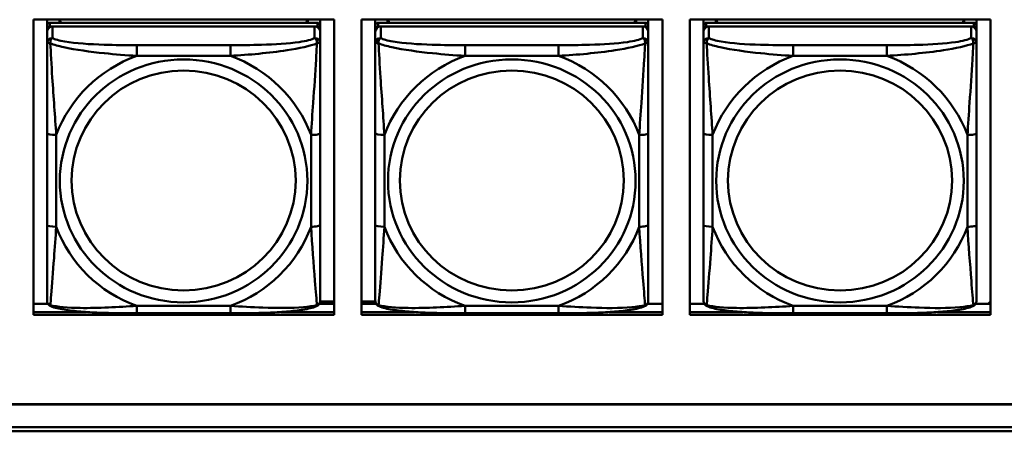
# Model space of a CAD drawing. Header units: inches. Extents: x 0.8 to 72.9, y -7.8 to 49.3.
# Tile 50 of 256: x 39.6 to 41.7, y 5.4 to 6.3. Entities that reach past the tile are written whole.
import ezdxf

# ---------------------------------------------------------------- set-up
doc = ezdxf.new("R2010")
doc.units = ezdxf.units.IN
doc.header["$MEASUREMENT"] = 0
doc.layers.add('Visible Edges(ROSSANSI)', color=7, linetype='Continuous', lineweight=50)
doc.layers.add('Visible Tangent Edges(ROSSANSI)', color=7, linetype='Continuous', lineweight=50)

msp = doc.modelspace()

# ---------------------------------------------------------------- linework, layer by layer
at = {"layer": 'Visible Edges(ROSSANSI)'}
for p, q in [((39.6119, 5.6581), (39.6119, 6.2969)), ((39.6119, 6.2969), (40.2625, 6.2969)), ((39.6415, 5.7442), (39.6415, 6.2969)), ((39.6415, 6.2969), (39.6415, 6.294)), ((39.6415, 6.2912), (39.6415, 6.294)), ((39.6415, 6.2544), (39.6415, 6.2912)), ((40.2262, 6.2903), (39.6474, 6.2903)), ((39.6681, 6.2903), (39.6681, 6.2969)), ((39.6719, 6.2903), (39.6686, 6.2969)), ((40.205, 6.2969), (40.2017, 6.2903)), ((40.2055, 6.2969), (40.2055, 6.2903)), ((40.2321, 6.2969), (40.2321, 6.2846)), ((40.2321, 6.2763), (40.2321, 6.2845)), ((40.2625, 6.2969), (40.2625, 5.6581)), ((40.3219, 5.6581), (40.3219, 6.2969)), ((40.3219, 6.2969), (40.9725, 6.2969)), ((40.3515, 5.7441), (40.3515, 6.2969)), ((40.3515, 6.2969), (40.3515, 6.294)), ((40.3515, 6.2911), (40.3515, 6.294)), ((40.3515, 6.2544), (40.3515, 6.2911)), ((40.9362, 6.2903), (40.3574, 6.2903)), ((40.3781, 6.2903), (40.3781, 6.2969)), ((40.3819, 6.2903), (40.3786, 6.2969)), ((40.915, 6.2969), (40.9117, 6.2903)), ((40.9155, 6.2969), (40.9155, 6.2903)), ((40.9421, 6.2969), (40.9421, 6.2846)), ((40.9421, 6.2762), (40.9421, 6.2845)), ((40.9725, 6.2969), (40.9725, 5.6581)), ((41.0319, 5.6581), (41.0319, 6.2969)), ((41.0319, 6.2969), (41.6825, 6.2969)), ((41.0615, 5.7441), (41.0615, 6.2969)), ((41.0615, 6.2969), (41.0615, 6.294)), ((41.0615, 6.2911), (41.0615, 6.294)), ((41.0615, 6.2544), (41.0615, 6.2911)), ((41.6462, 6.2902), (41.0674, 6.2903)), ((41.0881, 6.2903), (41.0881, 6.2969)), ((41.0919, 6.2903), (41.0886, 6.2969)), ((41.625, 6.2969), (41.6217, 6.2902)), ((41.6255, 6.2969), (41.6255, 6.2902)), ((41.6521, 6.2969), (41.6521, 6.2845)), ((41.6521, 6.2762), (41.6521, 6.2844)), ((41.6825, 6.2969), (41.6825, 5.6581)), ((39.6415, 5.7081), (39.6415, 6.2763)), ((39.6415, 6.2705), (39.6415, 5.7139)), ((39.6474, 6.2821), (40.2262, 6.2821)), ((40.2203, 6.2821), (39.6533, 6.2821)), ((40.2321, 6.2763), (40.2321, 6.2705)), ((40.2321, 6.2455), (40.2321, 6.2705)), ((40.3515, 5.7081), (40.3515, 6.2763)), ((40.3515, 6.2705), (40.3515, 5.7139)), ((40.3574, 6.2821), (40.9362, 6.282)), ((40.9303, 6.282), (40.3633, 6.2821)), ((40.9421, 6.2762), (40.9421, 6.2704)), ((40.9421, 6.2455), (40.9421, 6.2704)), ((41.0615, 5.708), (41.0615, 6.2762)), ((41.0615, 6.2704), (41.0615, 5.7138)), ((41.0674, 6.282), (41.6462, 6.282)), ((41.6403, 6.282), (41.0733, 6.282)), ((41.6521, 6.2762), (41.6521, 6.2704)), ((41.6521, 6.2455), (41.6521, 6.2704)), ((39.6415, 6.2544), (39.6415, 6.1807)), ((40.3515, 6.2544), (40.3515, 6.1807)), ((41.0615, 6.2544), (41.0615, 6.1807)), ((39.6415, 6.2337), (39.6415, 5.9616)), ((40.3515, 6.2337), (40.3515, 5.9615)), ((41.0615, 6.2336), (41.0615, 5.9615)), ((39.6415, 6.1795), (39.6415, 6.1807)), ((40.3515, 6.1795), (40.3515, 6.1807)), ((41.0615, 6.1795), (41.0615, 6.1807)), ((40.2321, 5.8525), (40.2321, 6.0511)), ((40.9421, 5.8525), (40.9421, 6.0511)), ((41.6521, 5.8524), (41.6521, 6.0511)), ((39.6415, 5.98), (39.6415, 5.98)), ((39.6415, 5.9616), (39.6415, 5.98)), ((39.6415, 5.9433), (39.6415, 5.98)), ((40.3515, 5.98), (40.3515, 5.98)), ((40.3515, 5.9615), (40.3515, 5.98)), ((40.3515, 5.9433), (40.3515, 5.98)), ((41.0615, 5.98), (41.0615, 5.98)), ((41.0615, 5.9615), (41.0615, 5.98)), ((41.0615, 5.9432), (41.0615, 5.98)), ((39.6415, 5.9074), (39.6415, 5.9616)), ((39.6415, 5.9433), (39.6415, 5.9461)), ((39.6415, 5.9433), (39.6415, 5.8302)), ((40.3515, 5.9074), (40.3515, 5.9615)), ((40.3515, 5.9433), (40.3515, 5.9461)), ((40.3515, 5.9433), (40.3515, 5.8301)), ((41.0615, 5.9074), (41.0615, 5.9615)), ((41.0615, 5.9432), (41.0615, 5.9461)), ((41.0615, 5.9432), (41.0615, 5.8301)), ((39.6415, 5.9063), (39.6415, 5.9074)), ((40.3515, 5.9063), (40.3515, 5.9074)), ((41.0615, 5.9063), (41.0615, 5.9074)), ((39.6415, 5.7536), (39.6415, 5.8302)), ((40.3515, 5.7536), (40.3515, 5.8301)), ((41.0615, 5.7536), (41.0615, 5.8301)), ((39.6415, 5.7536), (39.6415, 5.7442)), ((40.3515, 5.7536), (40.3515, 5.7441)), ((41.0615, 5.7535), (41.0615, 5.7441)), ((39.6415, 5.7442), (39.6415, 5.7442)), ((40.3515, 5.7441), (40.3515, 5.7441)), ((41.0615, 5.7441), (41.0615, 5.7441)), ((39.6415, 5.7139), (39.6415, 5.7163)), ((39.6415, 5.689), (39.6415, 5.7139)), ((40.3515, 5.7139), (40.3515, 5.7163)), ((40.3515, 5.6889), (40.3515, 5.7139)), ((41.0615, 5.7138), (41.0615, 5.7163)), ((41.0615, 5.6889), (41.0615, 5.7138)), ((39.6119, 5.6819), (39.6434, 5.6819)), ((40.2301, 5.6819), (40.2625, 5.6819)), ((40.2319, 5.6867), (40.2625, 5.6867)), ((40.3219, 5.6867), (40.3517, 5.6867)), ((40.3219, 5.6819), (40.3534, 5.6819)), ((40.9401, 5.6819), (40.9725, 5.6819)), ((41.0319, 5.6819), (41.0634, 5.6819)), ((41.6502, 5.6819), (41.6825, 5.6819)), ((41.6825, 5.687), (41.6773, 5.6819)), ((39.6119, 5.6642), (39.7268, 5.6642)), ((39.7268, 5.6642), (39.6119, 5.6642)), ((40.2625, 5.6581), (39.6119, 5.6581)), ((40.0379, 5.6615), (39.8356, 5.6615)), ((40.1469, 5.6642), (40.2625, 5.6642)), ((40.2625, 5.6642), (40.1469, 5.6642)), ((40.3219, 5.6642), (40.4365, 5.6642)), ((40.4365, 5.6642), (40.3219, 5.6642)), ((40.9725, 5.6581), (40.3219, 5.6581)), ((40.7479, 5.6615), (40.5456, 5.6615)), ((40.8572, 5.6642), (40.9725, 5.6642)), ((40.9725, 5.6642), (40.8572, 5.6642)), ((41.0319, 5.6642), (41.1463, 5.6642)), ((41.1463, 5.6642), (41.0319, 5.6642)), ((41.6825, 5.6581), (41.0319, 5.6581)), ((41.4579, 5.6615), (41.2556, 5.6615)), ((41.5674, 5.6642), (41.6825, 5.6642)), ((41.6825, 5.6642), (41.5674, 5.6642)), ((35.8146, 5.4648), (53.1898, 5.4648)), ((53.1898, 5.4644), (35.8146, 5.4644)), ((35.8647, 5.4153), (53.2398, 5.4153)), ((53.2398, 5.4061), (35.8647, 5.4061))]:
    msp.add_line(p, q, dxfattribs=at)
for centre, major_axis, start_param, end_param in [((39.6474, 6.2845), (-0.00591, 0), 4.712366, 6.283162), ((40.2262, 6.2845), (0.00591, 0), 6.283162, 7.853958), ((40.3574, 6.2845), (-0.00591, 0), 4.712366, 6.283162), ((40.9362, 6.2845), (0.00591, 0), 6.283162, 7.853958), ((41.0674, 6.2845), (-0.00591, 0), 4.712366, 6.283162), ((41.6462, 6.2844), (0.00591, 0), 6.283162, 7.853958), ((39.6533, 6.2705), (-0.0118, 0), 4.712366, 6.283162), ((39.6474, 6.2763), (-0.00591, 0), 4.712366, 6.283162), ((40.2203, 6.2705), (0.0118, 0), 6.283162, 7.853958), ((40.2262, 6.2763), (0.00591, 0), 6.283162, 7.853958), ((40.3633, 6.2705), (-0.0118, 0), 4.712366, 6.283162), ((40.3574, 6.2763), (-0.00591, 0), 4.712366, 6.283162), ((40.9303, 6.2704), (0.0118, 0), 6.283162, 7.853958), ((40.9362, 6.2762), (0.00591, 0), 6.283162, 7.853958), ((41.0733, 6.2704), (-0.0118, 0), 4.712366, 6.283162), ((41.0674, 6.2762), (-0.00591, 0), 4.712366, 6.283162), ((41.6403, 6.2704), (0.0118, 0), 6.283162, 7.853958), ((41.6462, 6.2762), (0.00591, 0), 6.283162, 7.853958)]:
    msp.add_ellipse(centre, major_axis=major_axis, ratio=0.981793, start_param=start_param, end_param=end_param, dxfattribs=at)
for points, knots in [([(40.2321, 6.2455), (40.2321, 6.2415), (40.2321, 6.2364), (40.2321, 6.2234), (40.2321, 6.2153), (40.2321, 6.1958), (40.2321, 6.184), (40.2321, 6.1579), (40.2321, 6.1437), (40.2321, 6.1154), (40.2321, 6.1012), (40.2321, 6.075), (40.2321, 6.063), (40.2321, 6.0511)], [-0.7963813, -0.7963813, -0.7963813, -0.7963813, -0.7327374, -0.7327374, -0.6587673, -0.6587673, -0.5649326, -0.5649326, -0.4570471, -0.4570471, -0.3491616, -0.3491616, -0.2569537, -0.2569537, -0.2569537, -0.2569537]), ([(40.9421, 6.2455), (40.9421, 6.2415), (40.9421, 6.2363), (40.9421, 6.2234), (40.9421, 6.2153), (40.9421, 6.1958), (40.9421, 6.184), (40.9421, 6.1579), (40.9421, 6.1437), (40.9421, 6.1154), (40.9421, 6.1012), (40.9421, 6.075), (40.9421, 6.0629), (40.9421, 6.0511)], [-0.7963813, -0.7963813, -0.7963813, -0.7963813, -0.7327374, -0.7327374, -0.6587673, -0.6587673, -0.5649326, -0.5649326, -0.4570471, -0.4570471, -0.3491616, -0.3491616, -0.2569537, -0.2569537, -0.2569537, -0.2569537]), ([(41.6521, 6.2455), (41.6521, 6.2415), (41.6521, 6.2363), (41.6521, 6.2234), (41.6521, 6.2153), (41.6521, 6.1958), (41.6521, 6.184), (41.6521, 6.1579), (41.6521, 6.1437), (41.6521, 6.1153), (41.6521, 6.1011), (41.6521, 6.0749), (41.6521, 6.0629), (41.6521, 6.0511)], [-0.7963813, -0.7963813, -0.7963813, -0.7963813, -0.7327374, -0.7327374, -0.6587673, -0.6587673, -0.5649326, -0.5649326, -0.4570471, -0.4570471, -0.3491616, -0.3491616, -0.2569537, -0.2569537, -0.2569537, -0.2569537]), ([(40.2321, 5.8525), (40.2321, 5.8386), (40.2321, 5.8246), (40.2321, 5.7972), (40.2321, 5.7837), (40.2321, 5.7577), (40.2321, 5.7451), (40.2321, 5.7222), (40.2321, 5.712), (40.2321, 5.6978), (40.2321, 5.693), (40.2321, 5.6898), (40.2321, 5.6893), (40.2321, 5.6889)], [0.2569517, 0.2569517, 0.2569517, 0.2569517, 0.3649254, 0.3649254, 0.472899, 0.472899, 0.5808726, 0.5808726, 0.6888463, 0.6888463, 0.7733641, 0.7733641, 0.7968199, 0.7968199, 0.7968199, 0.7968199]), ([(40.9421, 5.8525), (40.9421, 5.8385), (40.9421, 5.8246), (40.9421, 5.7972), (40.9421, 5.7837), (40.9421, 5.7577), (40.9421, 5.7451), (40.9421, 5.7222), (40.9421, 5.7119), (40.9421, 5.6977), (40.9421, 5.693), (40.9421, 5.6898), (40.9421, 5.6893), (40.9421, 5.6889)], [0.2569517, 0.2569517, 0.2569517, 0.2569517, 0.3649254, 0.3649254, 0.472899, 0.472899, 0.5808726, 0.5808726, 0.6888463, 0.6888463, 0.7733641, 0.7733641, 0.7968199, 0.7968199, 0.7968199, 0.7968199]), ([(41.6521, 5.8524), (41.6521, 5.8385), (41.6521, 5.8246), (41.6521, 5.7971), (41.6521, 5.7836), (41.6521, 5.7577), (41.6521, 5.7451), (41.6521, 5.7222), (41.6521, 5.7119), (41.6521, 5.6977), (41.6521, 5.693), (41.6521, 5.6898), (41.6521, 5.6893), (41.6521, 5.6889)], [0.2569517, 0.2569517, 0.2569517, 0.2569517, 0.3649254, 0.3649254, 0.472899, 0.472899, 0.5808726, 0.5808726, 0.6888463, 0.6888463, 0.7733641, 0.7733641, 0.7968199, 0.7968199, 0.7968199, 0.7968199]), ([(39.6495, 5.6766), (39.6485, 5.6771), (39.6474, 5.6777), (39.6454, 5.6793), (39.6446, 5.6802), (39.6432, 5.6822), (39.6427, 5.6832), (39.642, 5.6851), (39.6418, 5.6859), (39.6415, 5.6876), (39.6415, 5.6883), (39.6415, 5.689)], [0.02510758, 0.02510758, 0.02510758, 0.02510758, 0.03074015, 0.03074015, 0.03637271, 0.03637271, 0.04200527, 0.04200527, 0.04763784, 0.04763784, 0.0532704, 0.0532704, 0.0532704, 0.0532704]), ([(40.224, 5.6766), (40.2251, 5.6771), (40.2262, 5.6777), (40.2281, 5.6793), (40.229, 5.6802), (40.2304, 5.6821), (40.2308, 5.6832), (40.2316, 5.685), (40.2318, 5.6859), (40.232, 5.6875), (40.2321, 5.6883), (40.2321, 5.6889)], [0.0251072, 0.0251072, 0.0251072, 0.0251072, 0.03073932, 0.03073932, 0.03637143, 0.03637143, 0.04200355, 0.04200355, 0.04763567, 0.04763567, 0.05326779, 0.05326779, 0.05326779, 0.05326779]), ([(40.3595, 5.6766), (40.3585, 5.6771), (40.3574, 5.6777), (40.3554, 5.6793), (40.3546, 5.6802), (40.3532, 5.6821), (40.3527, 5.6832), (40.352, 5.685), (40.3518, 5.6859), (40.3515, 5.6875), (40.3515, 5.6883), (40.3515, 5.6889)], [0.02510758, 0.02510758, 0.02510758, 0.02510758, 0.03074015, 0.03074015, 0.03637271, 0.03637271, 0.04200527, 0.04200527, 0.04763784, 0.04763784, 0.0532704, 0.0532704, 0.0532704, 0.0532704]), ([(40.934, 5.6766), (40.9351, 5.6771), (40.9362, 5.6777), (40.9381, 5.6792), (40.939, 5.6802), (40.9404, 5.6821), (40.9408, 5.6831), (40.9416, 5.685), (40.9418, 5.6859), (40.942, 5.6875), (40.9421, 5.6883), (40.9421, 5.6889)], [0.0251072, 0.0251072, 0.0251072, 0.0251072, 0.03073932, 0.03073932, 0.03637143, 0.03637143, 0.04200355, 0.04200355, 0.04763567, 0.04763567, 0.05326779, 0.05326779, 0.05326779, 0.05326779]), ([(41.0695, 5.6766), (41.0685, 5.6771), (41.0674, 5.6777), (41.0654, 5.6792), (41.0646, 5.6802), (41.0632, 5.6821), (41.0627, 5.6831), (41.062, 5.685), (41.0618, 5.6859), (41.0615, 5.6875), (41.0615, 5.6883), (41.0615, 5.6889)], [0.02510758, 0.02510758, 0.02510758, 0.02510758, 0.03074015, 0.03074015, 0.03637271, 0.03637271, 0.04200527, 0.04200527, 0.04763784, 0.04763784, 0.0532704, 0.0532704, 0.0532704, 0.0532704]), ([(41.644, 5.6766), (41.6451, 5.677), (41.6462, 5.6777), (41.6481, 5.6792), (41.649, 5.6802), (41.6504, 5.6821), (41.6508, 5.6831), (41.6516, 5.685), (41.6518, 5.6859), (41.652, 5.6875), (41.6521, 5.6882), (41.6521, 5.6889)], [0.0251072, 0.0251072, 0.0251072, 0.0251072, 0.03073932, 0.03073932, 0.03637143, 0.03637143, 0.04200355, 0.04200355, 0.04763567, 0.04763567, 0.05326779, 0.05326779, 0.05326779, 0.05326779]), ([(39.8356, 5.6615), (39.8221, 5.6615), (39.8084, 5.6616), (39.7812, 5.662), (39.7675, 5.6623), (39.7407, 5.6633), (39.7274, 5.6641), (39.7017, 5.6662), (39.6895, 5.6675), (39.6674, 5.6712), (39.658, 5.6732), (39.6495, 5.6766)], [0.2569517, 0.2569517, 0.2569517, 0.2569517, 0.3597049, 0.3597049, 0.4624581, 0.4624581, 0.5652113, 0.5652113, 0.6679645, 0.6679645, 0.7707177, 0.7707177, 0.7707177, 0.7707177]), ([(40.224, 5.6766), (40.2156, 5.6732), (40.2061, 5.6711), (40.184, 5.6675), (40.1719, 5.6662), (40.1462, 5.6641), (40.1328, 5.6633), (40.106, 5.6623), (40.0924, 5.662), (40.0651, 5.6616), (40.0515, 5.6615), (40.0379, 5.6615)], [-0.7703503, -0.7703503, -0.7703503, -0.7703503, -0.667671, -0.667671, -0.5649917, -0.5649917, -0.4623124, -0.4623124, -0.3596331, -0.3596331, -0.2569537, -0.2569537, -0.2569537, -0.2569537]), ([(40.5456, 5.6615), (40.5321, 5.6615), (40.5184, 5.6616), (40.4912, 5.6619), (40.4775, 5.6623), (40.4507, 5.6633), (40.4374, 5.6641), (40.4117, 5.6662), (40.3995, 5.6675), (40.3774, 5.6711), (40.368, 5.6731), (40.3595, 5.6766)], [0.2569517, 0.2569517, 0.2569517, 0.2569517, 0.3597049, 0.3597049, 0.4624581, 0.4624581, 0.5652113, 0.5652113, 0.6679645, 0.6679645, 0.7707177, 0.7707177, 0.7707177, 0.7707177]), ([(40.934, 5.6766), (40.9256, 5.6731), (40.9161, 5.6711), (40.894, 5.6675), (40.8819, 5.6662), (40.8562, 5.664), (40.8428, 5.6633), (40.816, 5.6623), (40.8024, 5.6619), (40.7751, 5.6616), (40.7615, 5.6615), (40.7479, 5.6615)], [-0.7703503, -0.7703503, -0.7703503, -0.7703503, -0.667671, -0.667671, -0.5649917, -0.5649917, -0.4623124, -0.4623124, -0.3596331, -0.3596331, -0.2569537, -0.2569537, -0.2569537, -0.2569537]), ([(41.2556, 5.6615), (41.2421, 5.6615), (41.2284, 5.6616), (41.2012, 5.6619), (41.1875, 5.6622), (41.1607, 5.6633), (41.1474, 5.664), (41.1217, 5.6662), (41.1095, 5.6675), (41.0874, 5.6711), (41.078, 5.6731), (41.0695, 5.6766)], [0.2569517, 0.2569517, 0.2569517, 0.2569517, 0.3597049, 0.3597049, 0.4624581, 0.4624581, 0.5652113, 0.5652113, 0.6679645, 0.6679645, 0.7707177, 0.7707177, 0.7707177, 0.7707177]), ([(41.644, 5.6766), (41.6356, 5.6731), (41.6261, 5.6711), (41.604, 5.6675), (41.5919, 5.6661), (41.5662, 5.664), (41.5528, 5.6633), (41.526, 5.6622), (41.5124, 5.6619), (41.4851, 5.6615), (41.4715, 5.6615), (41.4579, 5.6615)], [-0.7703503, -0.7703503, -0.7703503, -0.7703503, -0.667671, -0.667671, -0.5649917, -0.5649917, -0.4623124, -0.4623124, -0.3596331, -0.3596331, -0.2569537, -0.2569537, -0.2569537, -0.2569537])]:
    msp.add_open_spline(points, degree=3, knots=knots, dxfattribs=at)
at = {"layer": 'Visible Tangent Edges(ROSSANSI)'}
for p, q in [((39.6415, 6.2845), (39.6415, 6.2763)), ((39.6474, 6.2821), (39.6474, 6.2903)), ((40.2262, 6.2903), (40.2262, 6.2821)), ((40.3515, 6.2845), (40.3515, 6.2763)), ((40.3574, 6.2821), (40.3574, 6.2903)), ((40.9362, 6.2903), (40.9362, 6.282)), ((41.0615, 6.2845), (41.0615, 6.2762)), ((41.0674, 6.282), (41.0674, 6.2903)), ((41.6462, 6.2902), (41.6462, 6.282)), ((39.6415, 6.2705), (39.6415, 6.2456)), ((39.6533, 6.2572), (39.6533, 6.2821)), ((40.2203, 6.2821), (40.2203, 6.2571)), ((40.3515, 6.2705), (40.3515, 6.2455)), ((40.3633, 6.2571), (40.3633, 6.2821)), ((40.9303, 6.282), (40.9303, 6.2571)), ((41.0615, 6.2704), (41.0615, 6.2455)), ((41.0733, 6.2571), (41.0733, 6.282)), ((41.6403, 6.282), (41.6403, 6.2571)), ((40.0379, 6.2417), (39.8356, 6.2417)), ((40.7479, 6.2417), (40.5456, 6.2417)), ((41.4579, 6.2416), (41.2556, 6.2417)), ((39.8356, 6.2186), (40.0379, 6.2186)), ((40.5456, 6.2186), (40.7479, 6.2186)), ((41.2556, 6.2186), (41.4579, 6.2186)), ((39.6415, 6.0511), (39.6415, 5.8525)), ((40.3515, 6.0511), (40.3515, 5.8525)), ((41.0615, 6.0511), (41.0615, 5.8524)), ((39.6612, 5.8487), (39.6612, 6.0474)), ((40.2124, 6.0473), (40.2124, 5.8487)), ((40.3712, 5.8487), (40.3712, 6.0473)), ((40.9224, 6.0473), (40.9224, 5.8487)), ((41.0812, 5.8487), (41.0812, 6.0473)), ((41.6324, 6.0473), (41.6324, 5.8487)), ((40.0379, 5.6775), (39.8356, 5.6775)), ((40.7479, 5.6775), (40.5456, 5.6775)), ((41.4579, 5.6774), (41.2556, 5.6774))]:
    msp.add_line(p, q, dxfattribs=at)
for centre, major_axis, ratio, start_param, end_param in [((39.6533, 6.2456), (-0.0118, 0), 0.981793, 4.712366, 6.283162), ((39.8356, 6.2224), (0, 0.0197), 0.00001, 4.521276, 6.092076), ((40.0379, 6.2224), (0, 0.0197), 0.00001, 4.521275, 6.092068), ((40.2203, 6.2455), (0.0118, 0), 0.981793, 6.283162, 7.853958), ((40.3633, 6.2455), (-0.0118, 0), 0.981793, 4.712366, 6.283162), ((40.5456, 6.2223), (0, 0.0197), 0.00001, 4.521276, 6.092076), ((40.7479, 6.2223), (0, 0.0197), 0.00001, 4.521275, 6.092068), ((40.9303, 6.2455), (0.0118, 0), 0.981793, 6.283162, 7.853958), ((41.0733, 6.2455), (-0.0118, 0), 0.981793, 4.712366, 6.283162), ((41.2556, 6.2223), (0, 0.0197), 0.00001, 4.521276, 6.092076), ((41.4579, 6.2223), (0, 0.0197), 0.00001, 4.521275, 6.092068), ((41.6403, 6.2455), (0.0118, 0), 0.981793, 6.283162, 7.853958), ((39.9368, 5.948), (-0.2936, 0), 0.981793, 5.064132, 5.931395), ((39.9368, 5.948), (0.2936, 0), 0.981793, 0.351743, 1.219006), ((40.6468, 5.948), (-0.2936, 0), 0.981793, 5.064132, 5.931395), ((40.6468, 5.948), (0.2936, 0), 0.981793, 0.351743, 1.219006), ((41.3568, 5.948), (-0.2936, 0), 0.981793, 5.064132, 5.931395), ((41.3568, 5.948), (0.2936, 0), 0.981793, 0.351743, 1.219006), ((39.6612, 6.0511), (-0.0197, 0), 0.189952, 0.000005, 1.570801), ((40.2124, 6.0511), (0.0197, 0), 0.189952, 4.712393, 6.28319), ((40.3712, 6.0511), (-0.0197, 0), 0.189952, 0.000005, 1.570801), ((40.9224, 6.0511), (0.0197, 0), 0.189952, 4.712393, 6.28319), ((41.0812, 6.0511), (-0.0197, 0), 0.189952, 0.000005, 1.570801), ((41.6324, 6.0511), (0.0197, 0), 0.189952, 4.712393, 6.28319), ((39.6612, 5.8525), (-0.0197, 0), 0.189952, 0.000005, 1.570801), ((39.9368, 5.948), (-0.2936, 0), 0.981793, 0.351743, 1.219006), ((39.9368, 5.948), (0.2936, 0), 0.981793, 5.064132, 5.931395), ((40.2124, 5.8525), (0.0197, 0), 0.189952, 4.712393, 6.28319), ((40.3712, 5.8525), (-0.0197, 0), 0.189952, 0.000005, 1.570801), ((40.6468, 5.948), (-0.2936, 0), 0.981793, 0.351743, 1.219006), ((40.6468, 5.948), (0.2936, 0), 0.981793, 5.064132, 5.931395), ((40.9224, 5.8525), (0.0197, 0), 0.189952, 4.712393, 6.28319), ((41.0812, 5.8524), (-0.0197, 0), 0.189952, 0.000005, 1.570801), ((41.3568, 5.948), (-0.2936, 0), 0.981793, 0.351743, 1.219006), ((41.3568, 5.948), (0.2936, 0), 0.981793, 5.064132, 5.931395), ((41.6324, 5.8524), (0.0197, 0), 0.189952, 4.712393, 6.28319), ((39.8356, 5.6812), (0, -0.0197), 0.00001, 6.283177, 7.662868), ((40.0379, 5.6812), (0, -0.0197), 0.00001, 6.283176, 7.662867), ((40.5456, 5.6812), (0, -0.0197), 0.00001, 6.283175, 7.662867), ((40.7479, 5.6812), (0, -0.0197), 0.00001, 6.283177, 7.662868), ((41.2556, 5.6812), (0, -0.0197), 0.00001, 6.283179, 7.662868), ((41.4579, 5.6812), (0, -0.0197), 0.00001, 0.000003, 1.379683)]:
    msp.add_ellipse(centre, major_axis=major_axis, ratio=ratio, start_param=start_param, end_param=end_param, dxfattribs=at)
for centre, major_axis in [((39.9368, 5.948), (-0.2678, 0)), ((40.6468, 5.948), (-0.2678, 0)), ((41.3568, 5.948), (-0.2678, 0)), ((39.9368, 5.9488), (-0.2424, 0)), ((40.6468, 5.9488), (-0.2424, 0)), ((41.3568, 5.9488), (-0.2424, 0))]:
    msp.add_ellipse(centre, major_axis=major_axis, ratio=0.981793, dxfattribs=at)
for points, knots in [([(39.6415, 6.2456), (39.6415, 6.2458), (39.6416, 6.246), (39.6418, 6.2464), (39.642, 6.2465), (39.6424, 6.2467), (39.6426, 6.2467), (39.6429, 6.2467), (39.643, 6.2468), (39.6434, 6.2468), (39.6437, 6.2468), (39.6447, 6.2467), (39.6453, 6.2465), (39.6468, 6.2462), (39.6475, 6.2459), (39.6484, 6.2456)], [-0.0532704, -0.0532704, -0.0532704, -0.0532704, -0.04377373, -0.04377373, -0.03521335, -0.03521335, -0.02986312, -0.02986312, -0.02651922, -0.02651922, -0.01983142, -0.01983142, -0.00913095, -0.00913095, 0.00023197, 0.00023197, 0.00023197, 0.00023197]), ([(39.6415, 6.2456), (39.6415, 6.2365), (39.6415, 6.2212), (39.6415, 6.204), (39.6415, 6.1776), (39.6415, 6.1473), (39.6415, 6.1179), (39.6415, 6.0955), (39.6415, 6.0731), (39.6415, 6.0511)], [-0.7968224, -0.7968224, -0.7968224, -0.7968224, -0.6514613, -0.6514613, -0.6514613, -0.427691, -0.427691, -0.427691, -0.2569517, -0.2569517, -0.2569517, -0.2569517]), ([(39.6484, 6.2456), (39.6483, 6.2467), (39.6484, 6.2478), (39.6486, 6.2498), (39.6488, 6.2508), (39.6493, 6.2522), (39.6495, 6.2527), (39.6498, 6.2534), (39.6499, 6.2537), (39.6502, 6.2542), (39.6504, 6.2546), (39.651, 6.2553), (39.6514, 6.2558), (39.6523, 6.2565), (39.6528, 6.2569), (39.6533, 6.2572)], [-0.00023197, -0.00023197, -0.00023197, -0.00023197, 0.00913095, 0.00913095, 0.01983142, 0.01983142, 0.02651922, 0.02651922, 0.02986312, 0.02986312, 0.03521335, 0.03521335, 0.04377373, 0.04377373, 0.0532704, 0.0532704, 0.0532704, 0.0532704]), ([(39.6484, 6.2456), (39.656, 6.2427), (39.666, 6.2398), (39.7031, 6.2317), (39.7348, 6.2274), (39.789, 6.2218), (39.8123, 6.2199), (39.8356, 6.2186)], [-0.7478145, -0.7478145, -0.7478145, -0.7478145, -0.6493253, -0.6493253, -0.427691, -0.427691, -0.2569537, -0.2569537, -0.2569537, -0.2569537]), ([(39.6612, 6.0474), (39.6588, 6.0871), (39.6555, 6.1292), (39.6509, 6.1992), (39.6493, 6.2267), (39.6484, 6.2456)], [0.2569517, 0.2569517, 0.2569517, 0.2569517, 0.5559983, 0.5559983, 0.7482818, 0.7482818, 0.7482818, 0.7482818]), ([(39.8356, 6.2417), (39.812, 6.2417), (39.788, 6.2419), (39.7646, 6.2426), (39.7339, 6.2436), (39.7031, 6.2456), (39.6798, 6.2496), (39.6678, 6.2516), (39.6582, 6.2542), (39.6533, 6.2572)], [0.2569537, 0.2569537, 0.2569537, 0.2569537, 0.4371919, 0.4371919, 0.4371919, 0.6739428, 0.6739428, 0.6739428, 0.7963818, 0.7963818, 0.7963818, 0.7963818]), ([(40.2203, 6.2571), (40.2145, 6.2537), (40.202, 6.2507), (40.1868, 6.2484), (40.1634, 6.245), (40.1343, 6.2433), (40.1052, 6.2425), (40.083, 6.2418), (40.0603, 6.2417), (40.0379, 6.2417)], [-0.7968224, -0.7968224, -0.7968224, -0.7968224, -0.6514613, -0.6514613, -0.6514613, -0.427691, -0.427691, -0.427691, -0.2569517, -0.2569517, -0.2569517, -0.2569517]), ([(40.0379, 6.2186), (40.0784, 6.2209), (40.1208, 6.2247), (40.1864, 6.2348), (40.2109, 6.2399), (40.2252, 6.2456)], [0.2569517, 0.2569517, 0.2569517, 0.2569517, 0.5559983, 0.5559983, 0.7482818, 0.7482818, 0.7482818, 0.7482818]), ([(40.2252, 6.2456), (40.2247, 6.2357), (40.2241, 6.2236), (40.2216, 6.1815), (40.2193, 6.1483), (40.2154, 6.0933), (40.2138, 6.0702), (40.2124, 6.0473)], [-0.7478145, -0.7478145, -0.7478145, -0.7478145, -0.6493253, -0.6493253, -0.427691, -0.427691, -0.2569537, -0.2569537, -0.2569537, -0.2569537]), ([(40.2203, 6.2571), (40.2208, 6.2569), (40.2213, 6.2565), (40.2222, 6.2558), (40.2226, 6.2553), (40.2231, 6.2545), (40.2234, 6.2542), (40.2237, 6.2536), (40.2238, 6.2534), (40.2241, 6.2527), (40.2243, 6.2522), (40.2247, 6.2508), (40.2249, 6.2498), (40.2252, 6.2478), (40.2252, 6.2467), (40.2252, 6.2456)], [-0.0532704, -0.0532704, -0.0532704, -0.0532704, -0.04377373, -0.04377373, -0.03521335, -0.03521335, -0.02986312, -0.02986312, -0.02651922, -0.02651922, -0.01983142, -0.01983142, -0.00913095, -0.00913095, 0.00023197, 0.00023197, 0.00023197, 0.00023197]), ([(40.2252, 6.2456), (40.2261, 6.2459), (40.2268, 6.2462), (40.2283, 6.2465), (40.2289, 6.2467), (40.2298, 6.2468), (40.2302, 6.2468), (40.2306, 6.2467), (40.2307, 6.2467), (40.231, 6.2467), (40.2312, 6.2466), (40.2316, 6.2465), (40.2317, 6.2464), (40.232, 6.246), (40.2321, 6.2458), (40.2321, 6.2455)], [-0.00023197, -0.00023197, -0.00023197, -0.00023197, 0.00913095, 0.00913095, 0.01983142, 0.01983142, 0.02651922, 0.02651922, 0.02986312, 0.02986312, 0.03521335, 0.03521335, 0.04377373, 0.04377373, 0.0532704, 0.0532704, 0.0532704, 0.0532704]), ([(40.3515, 6.2455), (40.3515, 6.2458), (40.3516, 6.246), (40.3518, 6.2464), (40.352, 6.2465), (40.3524, 6.2466), (40.3526, 6.2467), (40.3529, 6.2467), (40.353, 6.2467), (40.3534, 6.2468), (40.3537, 6.2468), (40.3547, 6.2467), (40.3553, 6.2465), (40.3568, 6.2462), (40.3575, 6.2459), (40.3584, 6.2456)], [-0.0532704, -0.0532704, -0.0532704, -0.0532704, -0.04377373, -0.04377373, -0.03521335, -0.03521335, -0.02986312, -0.02986312, -0.02651922, -0.02651922, -0.01983142, -0.01983142, -0.00913095, -0.00913095, 0.00023197, 0.00023197, 0.00023197, 0.00023197]), ([(40.3515, 6.2455), (40.3515, 6.2364), (40.3515, 6.2212), (40.3515, 6.204), (40.3515, 6.1776), (40.3515, 6.1473), (40.3515, 6.1179), (40.3515, 6.0955), (40.3515, 6.0731), (40.3515, 6.0511)], [-0.7968224, -0.7968224, -0.7968224, -0.7968224, -0.6514613, -0.6514613, -0.6514613, -0.427691, -0.427691, -0.427691, -0.2569517, -0.2569517, -0.2569517, -0.2569517]), ([(40.3584, 6.2456), (40.3583, 6.2467), (40.3584, 6.2478), (40.3586, 6.2498), (40.3588, 6.2508), (40.3593, 6.2522), (40.3595, 6.2527), (40.3598, 6.2534), (40.3599, 6.2536), (40.3602, 6.2542), (40.3604, 6.2545), (40.361, 6.2553), (40.3614, 6.2558), (40.3623, 6.2565), (40.3628, 6.2569), (40.3633, 6.2571)], [-0.00023197, -0.00023197, -0.00023197, -0.00023197, 0.00913095, 0.00913095, 0.01983142, 0.01983142, 0.02651922, 0.02651922, 0.02986312, 0.02986312, 0.03521335, 0.03521335, 0.04377373, 0.04377373, 0.0532704, 0.0532704, 0.0532704, 0.0532704]), ([(40.3584, 6.2456), (40.366, 6.2427), (40.376, 6.2398), (40.4131, 6.2316), (40.4448, 6.2274), (40.499, 6.2218), (40.5223, 6.2199), (40.5456, 6.2186)], [-0.7478145, -0.7478145, -0.7478145, -0.7478145, -0.6493253, -0.6493253, -0.427691, -0.427691, -0.2569537, -0.2569537, -0.2569537, -0.2569537]), ([(40.3712, 6.0473), (40.3688, 6.0871), (40.3655, 6.1292), (40.3609, 6.1992), (40.3593, 6.2267), (40.3584, 6.2456)], [0.2569517, 0.2569517, 0.2569517, 0.2569517, 0.5559983, 0.5559983, 0.7482818, 0.7482818, 0.7482818, 0.7482818]), ([(40.5456, 6.2417), (40.522, 6.2417), (40.498, 6.2418), (40.4746, 6.2426), (40.4439, 6.2436), (40.4131, 6.2456), (40.3898, 6.2495), (40.3778, 6.2516), (40.3682, 6.2542), (40.3633, 6.2571)], [0.2569537, 0.2569537, 0.2569537, 0.2569537, 0.4371919, 0.4371919, 0.4371919, 0.6739428, 0.6739428, 0.6739428, 0.7963818, 0.7963818, 0.7963818, 0.7963818]), ([(40.9303, 6.2571), (40.9245, 6.2537), (40.912, 6.2507), (40.8968, 6.2484), (40.8734, 6.245), (40.8443, 6.2433), (40.8152, 6.2425), (40.793, 6.2418), (40.7703, 6.2417), (40.7479, 6.2417)], [-0.7968224, -0.7968224, -0.7968224, -0.7968224, -0.6514613, -0.6514613, -0.6514613, -0.427691, -0.427691, -0.427691, -0.2569517, -0.2569517, -0.2569517, -0.2569517]), ([(40.7479, 6.2186), (40.7884, 6.2209), (40.8308, 6.2247), (40.8964, 6.2348), (40.9209, 6.2398), (40.9352, 6.2456)], [0.2569517, 0.2569517, 0.2569517, 0.2569517, 0.5559983, 0.5559983, 0.7482818, 0.7482818, 0.7482818, 0.7482818]), ([(40.9352, 6.2456), (40.9347, 6.2356), (40.9341, 6.2236), (40.9316, 6.1815), (40.9293, 6.1483), (40.9254, 6.0933), (40.9238, 6.0702), (40.9224, 6.0473)], [-0.7478145, -0.7478145, -0.7478145, -0.7478145, -0.6493253, -0.6493253, -0.427691, -0.427691, -0.2569537, -0.2569537, -0.2569537, -0.2569537]), ([(40.9303, 6.2571), (40.9308, 6.2569), (40.9313, 6.2565), (40.9322, 6.2557), (40.9326, 6.2553), (40.9331, 6.2545), (40.9334, 6.2542), (40.9337, 6.2536), (40.9338, 6.2534), (40.9341, 6.2527), (40.9343, 6.2522), (40.9347, 6.2507), (40.9349, 6.2498), (40.9352, 6.2477), (40.9352, 6.2467), (40.9352, 6.2456)], [-0.0532704, -0.0532704, -0.0532704, -0.0532704, -0.04377373, -0.04377373, -0.03521335, -0.03521335, -0.02986312, -0.02986312, -0.02651922, -0.02651922, -0.01983142, -0.01983142, -0.00913095, -0.00913095, 0.00023197, 0.00023197, 0.00023197, 0.00023197]), ([(40.9352, 6.2456), (40.9361, 6.2459), (40.9368, 6.2461), (40.9383, 6.2465), (40.9389, 6.2466), (40.9398, 6.2467), (40.9402, 6.2468), (40.9406, 6.2467), (40.9407, 6.2467), (40.941, 6.2467), (40.9412, 6.2466), (40.9416, 6.2465), (40.9417, 6.2463), (40.942, 6.246), (40.9421, 6.2458), (40.9421, 6.2455)], [-0.00023197, -0.00023197, -0.00023197, -0.00023197, 0.00913095, 0.00913095, 0.01983142, 0.01983142, 0.02651922, 0.02651922, 0.02986312, 0.02986312, 0.03521335, 0.03521335, 0.04377373, 0.04377373, 0.0532704, 0.0532704, 0.0532704, 0.0532704]), ([(41.0615, 6.2455), (41.0615, 6.2458), (41.0616, 6.246), (41.0618, 6.2463), (41.062, 6.2465), (41.0624, 6.2466), (41.0626, 6.2467), (41.0629, 6.2467), (41.063, 6.2467), (41.0634, 6.2467), (41.0637, 6.2467), (41.0647, 6.2466), (41.0653, 6.2465), (41.0668, 6.2461), (41.0675, 6.2459), (41.0684, 6.2456)], [-0.0532704, -0.0532704, -0.0532704, -0.0532704, -0.04377373, -0.04377373, -0.03521335, -0.03521335, -0.02986312, -0.02986312, -0.02651922, -0.02651922, -0.01983142, -0.01983142, -0.00913095, -0.00913095, 0.00023197, 0.00023197, 0.00023197, 0.00023197]), ([(41.0615, 6.2455), (41.0615, 6.2364), (41.0615, 6.2212), (41.0615, 6.204), (41.0615, 6.1776), (41.0615, 6.1473), (41.0615, 6.1179), (41.0615, 6.0955), (41.0615, 6.0731), (41.0615, 6.0511)], [-0.7968224, -0.7968224, -0.7968224, -0.7968224, -0.6514613, -0.6514613, -0.6514613, -0.427691, -0.427691, -0.427691, -0.2569517, -0.2569517, -0.2569517, -0.2569517]), ([(41.0684, 6.2456), (41.0683, 6.2467), (41.0684, 6.2477), (41.0686, 6.2498), (41.0688, 6.2507), (41.0693, 6.2522), (41.0695, 6.2527), (41.0698, 6.2534), (41.0699, 6.2536), (41.0702, 6.2542), (41.0704, 6.2545), (41.071, 6.2553), (41.0714, 6.2557), (41.0723, 6.2565), (41.0728, 6.2569), (41.0733, 6.2571)], [-0.00023197, -0.00023197, -0.00023197, -0.00023197, 0.00913095, 0.00913095, 0.01983142, 0.01983142, 0.02651922, 0.02651922, 0.02986312, 0.02986312, 0.03521335, 0.03521335, 0.04377373, 0.04377373, 0.0532704, 0.0532704, 0.0532704, 0.0532704]), ([(41.0684, 6.2456), (41.076, 6.2427), (41.086, 6.2398), (41.1231, 6.2316), (41.1548, 6.2274), (41.209, 6.2218), (41.2323, 6.2199), (41.2556, 6.2186)], [-0.7478145, -0.7478145, -0.7478145, -0.7478145, -0.6493253, -0.6493253, -0.427691, -0.427691, -0.2569537, -0.2569537, -0.2569537, -0.2569537]), ([(41.0812, 6.0473), (41.0788, 6.087), (41.0755, 6.1292), (41.0709, 6.1992), (41.0693, 6.2266), (41.0684, 6.2456)], [0.2569517, 0.2569517, 0.2569517, 0.2569517, 0.5559983, 0.5559983, 0.7482818, 0.7482818, 0.7482818, 0.7482818]), ([(41.2556, 6.2417), (41.232, 6.2417), (41.208, 6.2418), (41.1846, 6.2426), (41.1539, 6.2435), (41.1231, 6.2455), (41.0998, 6.2495), (41.0878, 6.2516), (41.0782, 6.2542), (41.0733, 6.2571)], [0.2569537, 0.2569537, 0.2569537, 0.2569537, 0.4371919, 0.4371919, 0.4371919, 0.6739428, 0.6739428, 0.6739428, 0.7963818, 0.7963818, 0.7963818, 0.7963818]), ([(41.6403, 6.2571), (41.6345, 6.2536), (41.622, 6.2506), (41.6068, 6.2484), (41.5834, 6.245), (41.5543, 6.2433), (41.5252, 6.2424), (41.503, 6.2418), (41.4803, 6.2416), (41.4579, 6.2416)], [-0.7968224, -0.7968224, -0.7968224, -0.7968224, -0.6514613, -0.6514613, -0.6514613, -0.427691, -0.427691, -0.427691, -0.2569517, -0.2569517, -0.2569517, -0.2569517]), ([(41.4579, 6.2186), (41.4984, 6.2209), (41.5408, 6.2247), (41.6064, 6.2347), (41.6309, 6.2398), (41.6452, 6.2456)], [0.2569517, 0.2569517, 0.2569517, 0.2569517, 0.5559983, 0.5559983, 0.7482818, 0.7482818, 0.7482818, 0.7482818]), ([(41.6452, 6.2456), (41.6447, 6.2356), (41.6441, 6.2236), (41.6416, 6.1814), (41.6393, 6.1483), (41.6354, 6.0933), (41.6338, 6.0702), (41.6324, 6.0473)], [-0.7478145, -0.7478145, -0.7478145, -0.7478145, -0.6493253, -0.6493253, -0.427691, -0.427691, -0.2569537, -0.2569537, -0.2569537, -0.2569537]), ([(41.6403, 6.2571), (41.6408, 6.2568), (41.6413, 6.2565), (41.6422, 6.2557), (41.6426, 6.2553), (41.6431, 6.2545), (41.6434, 6.2542), (41.6437, 6.2536), (41.6438, 6.2534), (41.6441, 6.2527), (41.6443, 6.2522), (41.6447, 6.2507), (41.6449, 6.2497), (41.6452, 6.2477), (41.6452, 6.2467), (41.6452, 6.2456)], [-0.0532704, -0.0532704, -0.0532704, -0.0532704, -0.04377373, -0.04377373, -0.03521335, -0.03521335, -0.02986312, -0.02986312, -0.02651922, -0.02651922, -0.01983142, -0.01983142, -0.00913095, -0.00913095, 0.00023197, 0.00023197, 0.00023197, 0.00023197]), ([(41.6452, 6.2456), (41.6461, 6.2459), (41.6468, 6.2461), (41.6483, 6.2465), (41.6489, 6.2466), (41.6498, 6.2467), (41.6502, 6.2467), (41.6506, 6.2467), (41.6507, 6.2467), (41.651, 6.2467), (41.6512, 6.2466), (41.6516, 6.2465), (41.6517, 6.2463), (41.652, 6.246), (41.6521, 6.2458), (41.6521, 6.2455)], [-0.00023197, -0.00023197, -0.00023197, -0.00023197, 0.00913095, 0.00913095, 0.01983142, 0.01983142, 0.02651922, 0.02651922, 0.02986312, 0.02986312, 0.03521335, 0.03521335, 0.04377373, 0.04377373, 0.0532704, 0.0532704, 0.0532704, 0.0532704]), ([(39.6415, 5.8525), (39.6415, 5.8293), (39.6415, 5.8059), (39.6415, 5.7837), (39.6415, 5.7545), (39.6415, 5.7262), (39.6415, 5.7074), (39.6415, 5.6976), (39.6415, 5.6908), (39.6415, 5.689)], [0.2569537, 0.2569537, 0.2569537, 0.2569537, 0.4371919, 0.4371919, 0.4371919, 0.6739428, 0.6739428, 0.6739428, 0.7963818, 0.7963818, 0.7963818, 0.7963818]), ([(39.6484, 5.6793), (39.6488, 5.6844), (39.6495, 5.6919), (39.652, 5.7226), (39.6543, 5.7517), (39.6581, 5.8032), (39.6598, 5.8257), (39.6612, 5.8487)], [-0.7478145, -0.7478145, -0.7478145, -0.7478145, -0.6493253, -0.6493253, -0.427691, -0.427691, -0.2569537, -0.2569537, -0.2569537, -0.2569537]), ([(40.2124, 5.8487), (40.2148, 5.809), (40.2181, 5.7679), (40.2227, 5.709), (40.2243, 5.6885), (40.2252, 5.6793)], [0.2569517, 0.2569517, 0.2569517, 0.2569517, 0.5559983, 0.5559983, 0.7482818, 0.7482818, 0.7482818, 0.7482818]), ([(40.3515, 5.8525), (40.3515, 5.8292), (40.3515, 5.8059), (40.3515, 5.7837), (40.3515, 5.7545), (40.3515, 5.7262), (40.3515, 5.7074), (40.3515, 5.6976), (40.3515, 5.6908), (40.3515, 5.6889)], [0.2569537, 0.2569537, 0.2569537, 0.2569537, 0.4371919, 0.4371919, 0.4371919, 0.6739428, 0.6739428, 0.6739428, 0.7963818, 0.7963818, 0.7963818, 0.7963818]), ([(40.3584, 5.6793), (40.3588, 5.6843), (40.3595, 5.6919), (40.362, 5.7226), (40.3643, 5.7517), (40.3681, 5.8032), (40.3698, 5.8257), (40.3712, 5.8487)], [-0.7478145, -0.7478145, -0.7478145, -0.7478145, -0.6493253, -0.6493253, -0.427691, -0.427691, -0.2569537, -0.2569537, -0.2569537, -0.2569537]), ([(40.9224, 5.8487), (40.9248, 5.8089), (40.9281, 5.7679), (40.9327, 5.709), (40.9343, 5.6885), (40.9352, 5.6793)], [0.2569517, 0.2569517, 0.2569517, 0.2569517, 0.5559983, 0.5559983, 0.7482818, 0.7482818, 0.7482818, 0.7482818]), ([(41.0615, 5.8524), (41.0615, 5.8292), (41.0615, 5.8058), (41.0615, 5.7836), (41.0615, 5.7545), (41.0615, 5.7262), (41.0615, 5.7073), (41.0615, 5.6976), (41.0615, 5.6907), (41.0615, 5.6889)], [0.2569537, 0.2569537, 0.2569537, 0.2569537, 0.4371919, 0.4371919, 0.4371919, 0.6739428, 0.6739428, 0.6739428, 0.7963818, 0.7963818, 0.7963818, 0.7963818]), ([(41.0684, 5.6793), (41.0688, 5.6843), (41.0695, 5.6919), (41.072, 5.7225), (41.0743, 5.7516), (41.0781, 5.8031), (41.0798, 5.8257), (41.0812, 5.8487)], [-0.7478145, -0.7478145, -0.7478145, -0.7478145, -0.6493253, -0.6493253, -0.427691, -0.427691, -0.2569537, -0.2569537, -0.2569537, -0.2569537]), ([(41.6324, 5.8487), (41.6348, 5.8089), (41.6381, 5.7679), (41.6427, 5.709), (41.6443, 5.6885), (41.6452, 5.6793)], [0.2569517, 0.2569517, 0.2569517, 0.2569517, 0.5559983, 0.5559983, 0.7482818, 0.7482818, 0.7482818, 0.7482818]), ([(39.6484, 5.6793), (39.6475, 5.6796), (39.6468, 5.6799), (39.6453, 5.6807), (39.6446, 5.6812), (39.6437, 5.6822), (39.6434, 5.6826), (39.643, 5.6832), (39.6429, 5.6834), (39.6426, 5.684), (39.6424, 5.6844), (39.642, 5.6854), (39.6418, 5.686), (39.6416, 5.6874), (39.6415, 5.6882), (39.6415, 5.689)], [-0.00023197, -0.00023197, -0.00023197, -0.00023197, 0.00913095, 0.00913095, 0.01983142, 0.01983142, 0.02651922, 0.02651922, 0.02986312, 0.02986312, 0.03521335, 0.03521335, 0.04377373, 0.04377373, 0.0532704, 0.0532704, 0.0532704, 0.0532704]), ([(40.2321, 5.6889), (40.2321, 5.6881), (40.232, 5.6874), (40.2317, 5.686), (40.2316, 5.6853), (40.2312, 5.6844), (40.231, 5.684), (40.2307, 5.6834), (40.2306, 5.6832), (40.2301, 5.6826), (40.2298, 5.6822), (40.2289, 5.6812), (40.2282, 5.6807), (40.2268, 5.6799), (40.226, 5.6795), (40.2252, 5.6793)], [-0.05326779, -0.05326779, -0.05326779, -0.05326779, -0.04377373, -0.04377373, -0.03521335, -0.03521335, -0.02986312, -0.02986312, -0.02651922, -0.02651922, -0.01983142, -0.01983142, -0.00913095, -0.00913095, 0.00023197, 0.00023197, 0.00023197, 0.00023197]), ([(40.3584, 5.6793), (40.3575, 5.6795), (40.3568, 5.6799), (40.3553, 5.6807), (40.3546, 5.6812), (40.3537, 5.6822), (40.3534, 5.6826), (40.353, 5.6832), (40.3529, 5.6834), (40.3526, 5.684), (40.3524, 5.6844), (40.352, 5.6853), (40.3518, 5.686), (40.3516, 5.6874), (40.3515, 5.6881), (40.3515, 5.6889)], [-0.00023197, -0.00023197, -0.00023197, -0.00023197, 0.00913095, 0.00913095, 0.01983142, 0.01983142, 0.02651922, 0.02651922, 0.02986312, 0.02986312, 0.03521335, 0.03521335, 0.04377373, 0.04377373, 0.0532704, 0.0532704, 0.0532704, 0.0532704]), ([(40.9421, 5.6889), (40.9421, 5.6881), (40.942, 5.6874), (40.9417, 5.686), (40.9416, 5.6853), (40.9412, 5.6843), (40.941, 5.684), (40.9407, 5.6834), (40.9406, 5.6832), (40.9401, 5.6826), (40.9398, 5.6822), (40.9389, 5.6812), (40.9382, 5.6807), (40.9368, 5.6799), (40.936, 5.6795), (40.9352, 5.6793)], [-0.05326779, -0.05326779, -0.05326779, -0.05326779, -0.04377373, -0.04377373, -0.03521335, -0.03521335, -0.02986312, -0.02986312, -0.02651922, -0.02651922, -0.01983142, -0.01983142, -0.00913095, -0.00913095, 0.00023197, 0.00023197, 0.00023197, 0.00023197]), ([(41.0684, 5.6793), (41.0675, 5.6795), (41.0668, 5.6799), (41.0653, 5.6807), (41.0646, 5.6812), (41.0637, 5.6822), (41.0634, 5.6826), (41.063, 5.6832), (41.0629, 5.6834), (41.0626, 5.684), (41.0624, 5.6843), (41.062, 5.6853), (41.0618, 5.686), (41.0616, 5.6874), (41.0615, 5.6881), (41.0615, 5.6889)], [-0.00023197, -0.00023197, -0.00023197, -0.00023197, 0.00913095, 0.00913095, 0.01983142, 0.01983142, 0.02651922, 0.02651922, 0.02986312, 0.02986312, 0.03521335, 0.03521335, 0.04377373, 0.04377373, 0.0532704, 0.0532704, 0.0532704, 0.0532704]), ([(41.6521, 5.6889), (41.6521, 5.6881), (41.652, 5.6873), (41.6517, 5.6859), (41.6516, 5.6853), (41.6512, 5.6843), (41.651, 5.684), (41.6507, 5.6834), (41.6506, 5.6832), (41.6501, 5.6826), (41.6498, 5.6822), (41.6489, 5.6812), (41.6482, 5.6807), (41.6468, 5.6798), (41.646, 5.6795), (41.6452, 5.6793)], [-0.05326779, -0.05326779, -0.05326779, -0.05326779, -0.04377373, -0.04377373, -0.03521335, -0.03521335, -0.02986312, -0.02986312, -0.02651922, -0.02651922, -0.01983142, -0.01983142, -0.00913095, -0.00913095, 0.00023197, 0.00023197, 0.00023197, 0.00023197]), ([(39.6495, 5.6766), (39.6494, 5.6767), (39.6492, 5.6768), (39.6488, 5.6772), (39.6486, 5.6775), (39.6484, 5.6783), (39.6483, 5.6788), (39.6484, 5.6793)], [-0.02510758, -0.02510758, -0.02510758, -0.02510758, -0.01983142, -0.01983142, -0.00913095, -0.00913095, 0.00023197, 0.00023197, 0.00023197, 0.00023197]), ([(39.8356, 5.6775), (39.7952, 5.6751), (39.7528, 5.6724), (39.6871, 5.6734), (39.6627, 5.6753), (39.6484, 5.6793)], [0.2569517, 0.2569517, 0.2569517, 0.2569517, 0.5559983, 0.5559983, 0.7482818, 0.7482818, 0.7482818, 0.7482818]), ([(40.2252, 5.6793), (40.2175, 5.6773), (40.2075, 5.6757), (40.1705, 5.6724), (40.1388, 5.6726), (40.0845, 5.6747), (40.0613, 5.676), (40.0379, 5.6775)], [-0.7478145, -0.7478145, -0.7478145, -0.7478145, -0.6493253, -0.6493253, -0.427691, -0.427691, -0.2569537, -0.2569537, -0.2569537, -0.2569537]), ([(40.2252, 5.6793), (40.2252, 5.6787), (40.2252, 5.6783), (40.2249, 5.6775), (40.2247, 5.6771), (40.2243, 5.6768), (40.2242, 5.6767), (40.224, 5.6766)], [-0.00023197, -0.00023197, -0.00023197, -0.00023197, 0.00913095, 0.00913095, 0.01983142, 0.01983142, 0.0251072, 0.0251072, 0.0251072, 0.0251072]), ([(40.3595, 5.6766), (40.3594, 5.6767), (40.3592, 5.6768), (40.3588, 5.6771), (40.3586, 5.6775), (40.3584, 5.6783), (40.3583, 5.6787), (40.3584, 5.6793)], [-0.02510758, -0.02510758, -0.02510758, -0.02510758, -0.01983142, -0.01983142, -0.00913095, -0.00913095, 0.00023197, 0.00023197, 0.00023197, 0.00023197]), ([(40.5456, 5.6775), (40.5052, 5.6751), (40.4628, 5.6724), (40.3971, 5.6734), (40.3727, 5.6753), (40.3584, 5.6793)], [0.2569517, 0.2569517, 0.2569517, 0.2569517, 0.5559983, 0.5559983, 0.7482818, 0.7482818, 0.7482818, 0.7482818]), ([(40.9352, 5.6793), (40.9275, 5.6773), (40.9175, 5.6757), (40.8805, 5.6724), (40.8488, 5.6726), (40.7945, 5.6746), (40.7713, 5.676), (40.7479, 5.6775)], [-0.7478145, -0.7478145, -0.7478145, -0.7478145, -0.6493253, -0.6493253, -0.427691, -0.427691, -0.2569537, -0.2569537, -0.2569537, -0.2569537]), ([(40.9352, 5.6793), (40.9352, 5.6787), (40.9352, 5.6783), (40.9349, 5.6774), (40.9347, 5.6771), (40.9343, 5.6768), (40.9342, 5.6767), (40.934, 5.6766)], [-0.00023197, -0.00023197, -0.00023197, -0.00023197, 0.00913095, 0.00913095, 0.01983142, 0.01983142, 0.0251072, 0.0251072, 0.0251072, 0.0251072]), ([(41.0695, 5.6766), (41.0694, 5.6767), (41.0692, 5.6768), (41.0688, 5.6771), (41.0686, 5.6774), (41.0684, 5.6783), (41.0683, 5.6787), (41.0684, 5.6793)], [-0.02510758, -0.02510758, -0.02510758, -0.02510758, -0.01983142, -0.01983142, -0.00913095, -0.00913095, 0.00023197, 0.00023197, 0.00023197, 0.00023197]), ([(41.2556, 5.6774), (41.2152, 5.6751), (41.1728, 5.6724), (41.1071, 5.6734), (41.0827, 5.6753), (41.0684, 5.6793)], [0.2569517, 0.2569517, 0.2569517, 0.2569517, 0.5559983, 0.5559983, 0.7482818, 0.7482818, 0.7482818, 0.7482818]), ([(41.6452, 5.6793), (41.6375, 5.6773), (41.6275, 5.6757), (41.5905, 5.6724), (41.5588, 5.6726), (41.5045, 5.6746), (41.4813, 5.676), (41.4579, 5.6774)], [-0.7478145, -0.7478145, -0.7478145, -0.7478145, -0.6493253, -0.6493253, -0.427691, -0.427691, -0.2569537, -0.2569537, -0.2569537, -0.2569537]), ([(41.6452, 5.6793), (41.6452, 5.6787), (41.6452, 5.6782), (41.6449, 5.6774), (41.6447, 5.6771), (41.6443, 5.6768), (41.6442, 5.6767), (41.644, 5.6766)], [-0.00023197, -0.00023197, -0.00023197, -0.00023197, 0.00913095, 0.00913095, 0.01983142, 0.01983142, 0.0251072, 0.0251072, 0.0251072, 0.0251072])]:
    msp.add_open_spline(points, degree=3, knots=knots, dxfattribs=at)

doc.saveas('drawing.dxf')
